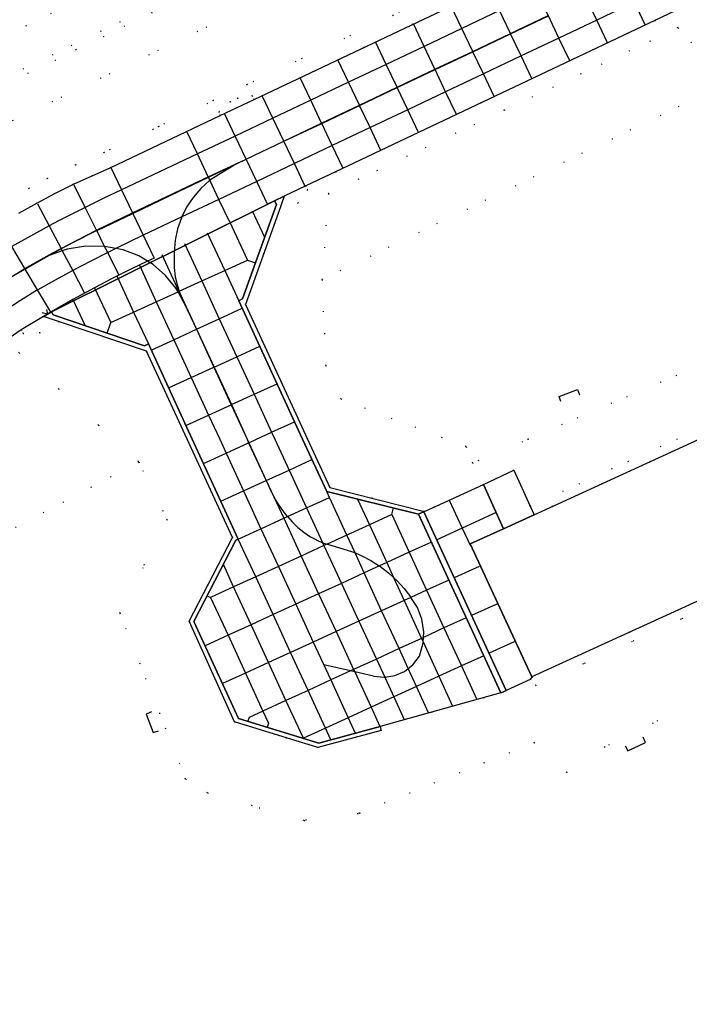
# Model space of a CAD drawing. Header units: metres. Extents: x 174791 to 179073, y 406431 to 409043.
# Tile 172 of 256: x 176203 to 176284, y 408182 to 408300. Entities that reach past the tile are written whole.
import ezdxf

# ---------------------------------------------------------------- set-up
doc = ezdxf.new("R2010")
doc.units = ezdxf.units.M
doc.linetypes.add('DOT', pattern=[6.35, 0, -6.35])
for name, color, linetype in [('panden', 254, 'Continuous'), ('scheiding_muur', 254, 'Continuous'), ('terreindeelbegroeid', 254, 'DOT'), ('terreindeelonbegroeid', 254, 'DOT'), ('wegdeel_molgoot', 254, 'Continuous'), ('wegdeel_opstelplaats', 254, 'Continuous'), ('wegdeel_platform_vliegverkeer', 254, 'Continuous'), ('wegdeel_rolbaan', 254, 'Continuous'), ('weginrichtingselement_markering_vliegtuigverharding', 254, 'Continuous'), ('weginrichtingselement_voeg_vliegtuigverharding', 254, 'Continuous')]:
    doc.layers.add(name, color=color, linetype=linetype)

msp = doc.modelspace()

# ---------------------------------------------------------------- linework, layer by layer
at = {"layer": 'panden'}
msp.add_polyline3d([(176264.882, 408221.457, 0), (176257.49, 408237.434, 0), (176261.474, 408239.255, 0), (176265.168, 408240.943, 0), (176284.982, 408250, 0), (176285.684, 408250.321, 0), (176285.831, 408250, 0), (176287.773, 408245.751, 0), (176290.842, 408247.149, 0), (176292.453, 408243.737, 0), (176294.069, 408240.327, 0), (176290.914, 408238.88, 0), (176293.032, 408234.323, 0)], close=True, dxfattribs=at)
at = {"layer": 'scheiding_muur'}
for points in [[(176268.349, 408254.516, 0), (176268.147, 408255.148, 0), (176270.355, 408255.957, 0), (176270.616, 408255.334, 0)], [(176219.2, 408217.255, 0), (176218.587, 408216.992, 0), (176219.43, 408214.788, 0), (176220.058, 408215.006, 0)], [(176276.095, 408213.188, 0), (176276.395, 408212.588, 0), (176278.549, 408213.6, 0), (176278.257, 408214.221, 0)]]:
    msp.add_polyline3d(points, dxfattribs=at)
at = {"layer": 'terreindeelbegroeid'}
for points in [[(176340.213, 408363.942, 0), (176263.81, 408328.979, 0), (176230.325, 408312.493, 0), (176192.572, 408293.924, 0), (176190.772, 408293.038, 0), (176191.202, 408297.425, 0), (176190.301, 408297.502, 0), (176190.484, 408299.642, 0), (176194.767, 408299.338, 0), (176222.7, 408312.513, 0), (176251.826, 408326.271, 0), (176294.95, 408346.542, 0), (176338.597, 408367.052, 0), (176338.705, 408367.104, 0)], [(176192.578, 408288.694, 0), (176190.712, 408292.427, 0), (176190.772, 408293.038, 0), (176192.572, 408293.924, 0), (176230.325, 408312.493, 0), (176263.81, 408328.979, 0), (176340.213, 408363.942, 0), (176340.603, 408363.125, 0), (176340.683, 408362.874, 0), (176345.285, 408365.114, 0), (176346.726, 408362.02, 0), (176298.699, 408339.84, 0), (176261.803, 408322.797, 0), (176195.73, 408290.476, 0)], [(176282.444, 408299.402, 0), (176261.578, 408289.508, 0), (176240.461, 408279.494, 0), (176241.322, 408282.116, 0), (176279.642, 408300.287, 0)], [(176288.351, 408292.771, 0), (176239.692, 408269.172, 0), (176240.461, 408279.494, 0), (176261.578, 408289.508, 0), (176282.444, 408299.402, 0)], [(176297.385, 408255.032, 0), (176296.025, 408255.571, 0), (176291.842, 408257.228, 0), (176286.298, 408259.423, 0), (176264.435, 408250, 0), (176257.786, 408247.134, 0), (176256.984, 408249.11, 0), (176241.959, 408254.834, 0), (176240.153, 408258.845, 0), (176239.692, 408269.172, 0), (176288.351, 408292.771, 0), (176299.109, 408286.904, 0), (176299.606, 408285.836, 0), (176301.263, 408281.652, 0), (176303.364, 408276.347, 0), (176302.805, 408274.355, 0), (176301.086, 408268.227, 0), (176301.079, 408268.203, 0), (176299.159, 408261.357, 0)]]:
    msp.add_polyline3d(points, close=True, dxfattribs=at)
for points in [[(176195.73, 408290.476, 0), (176261.803, 408322.797, 0)], [(176262.357, 408322.252, 0), (176196.054, 408289.856, 0)], [(176196.054, 408289.856, 0), (176262.357, 408322.252, 0)], [(176279.716, 408313.648, 0), (176231.548, 408290.781, 0), (176231.318, 408291.215, 0), (176229.546, 408290.954, 0), (176228.676, 408290.514, 0), (176227.305, 408289.302, 0), (176227.473, 408288.846, 0), (176214.345, 408282.614, 0), (176212.078, 408281.637, 0), (176209.836, 408280.602, 0), (176207.623, 408279.509, 0), (176205.438, 408278.359, 0), (176203.283, 408277.153, 0)], [(176243.266, 408307.879, 0), (176201.463, 408287.731, 0)], [(176201.463, 408287.731, 0), (176243.266, 408307.879, 0)], [(176202.284, 408278.886, 0), (176204.484, 408280.117, 0), (176206.714, 408281.291, 0), (176210.118, 408282.936, 0), (176213.52, 408284.436, 0), (176220.068, 408287.544, 0), (176226.615, 408290.653, 0), (176230.69, 408292.588, 0), (176254.774, 408304.022, 0)], [(176254.774, 408304.022, 0), (176230.69, 408292.588, 0), (176226.615, 408290.653, 0), (176220.068, 408287.544, 0), (176213.52, 408284.436, 0), (176210.118, 408282.936, 0), (176206.714, 408281.291, 0), (176204.484, 408280.117, 0), (176202.284, 408278.886, 0)], [(176288.351, 408292.771, 0), (176282.444, 408299.402, 0), (176279.642, 408300.287, 0), (176283.691, 408302.207, 0)], [(176286.242, 408251.819, 0), (176264.695, 408241.969, 0), (176262.713, 408246.27, 0), (176259.063, 408244.563, 0), (176252.011, 408241.339, 0), (176240.624, 408244.222, 0), (176237.962, 408250, 0), (176230.514, 408266.169, 0), (176234.454, 408277.225, 0), (176236.804, 408278.324, 0), (176237.982, 408279.937, 0), (176237.75, 408280.422, 0), (176241.322, 408282.116, 0), (176240.461, 408279.494, 0), (176239.692, 408269.172, 0), (176240.153, 408258.845, 0), (176241.959, 408254.834, 0), (176256.984, 408249.11, 0), (176257.786, 408247.134, 0), (176264.435, 408250, 0), (176286.298, 408259.423, 0)], [(176201.217, 408261.504, 0), (176203.551, 408263.12, 0), (176203.801, 408262.695, 0), (176205.812, 408262.758, 0), (176208.056, 408264.142, 0), (176218.634, 408260.561, 0), (176223.516, 408250, 0), (176228.96, 408238.219, 0), (176223.741, 408228.149, 0), (176229.187, 408216.062, 0), (176239.184, 408212.994, 0), (176246.778, 408215.036, 0), (176246.659, 408215.526, 0), (176261.175, 408219.549, 0), (176261.402, 408219.653, 0), (176261.579, 408219.73, 0), (176261.805, 408219.837, 0), (176264.68, 408221.153, 0), (176264.882, 408221.457, 0), (176265.352, 408220.429, 0), (176294.536, 408233.768, 0)], [(176203.23, 408260.465, 0), (176217.698, 408247.267, 0), (176197.196, 408236.4, 0)], [(176303.113, 408227.57, 0), (176273.603, 408213.049, 0), (176269.092, 408209.99, 0), (176265.17, 408213.581, 0), (176244.22, 408205.113, 0), (176237.53, 408204.235, 0), (176225.937, 408207.534, 0), (176223.301, 408209.207, 0), (176215.414, 408229.141, 0), (176221.087, 408240.326, 0), (176217.698, 408247.267, 0), (176203.23, 408260.465, 0)], [(176171.875, 408131.749, 0), (176178.191, 408202.939, 0), (176178.574, 408206.266, 0), (176179.164, 408210.742, 0), (176180.011, 408215.178, 0), (176181.112, 408219.557, 0), (176190.584, 408231.402, 0), (176192.201, 408233.425, 0), (176197.196, 408236.4, 0), (176217.698, 408247.267, 0), (176221.087, 408240.326, 0), (176215.414, 408229.141, 0), (176223.301, 408209.207, 0), (176225.937, 408207.534, 0), (176237.53, 408204.235, 0), (176244.22, 408205.113, 0), (176265.17, 408213.581, 0), (176269.092, 408209.99, 0), (176273.603, 408213.049, 0), (176303.113, 408227.57, 0)]]:
    msp.add_polyline3d(points, dxfattribs=at)
at = {"layer": 'terreindeelonbegroeid'}
for points in [[(176231.548, 408290.781, 0), (176227.473, 408288.846, 0), (176227.305, 408289.302, 0), (176228.676, 408290.514, 0), (176229.546, 408290.954, 0), (176231.318, 408291.215, 0)], [(176234.454, 408277.225, 0), (176235.154, 408279.189, 0), (176237.75, 408280.422, 0), (176237.982, 408279.937, 0), (176236.804, 408278.324, 0)], [(176208.056, 408264.142, 0), (176205.812, 408262.758, 0), (176203.801, 408262.695, 0), (176203.551, 408263.12, 0), (176206.252, 408264.753, 0)], [(176287.656, 408248.726, 0), (176288.332, 408247.247, 0), (176290.359, 408248.171, 0), (176290.842, 408247.149, 0), (176287.773, 408245.751, 0), (176285.831, 408250, 0), (176285.684, 408250.321, 0), (176284.982, 408250, 0), (176265.168, 408240.943, 0), (176264.695, 408241.969, 0), (176286.242, 408251.819, 0)], [(176292.992, 408237.09, 0), (176294.536, 408233.768, 0), (176265.352, 408220.429, 0), (176264.882, 408221.457, 0), (176293.032, 408234.323, 0), (176290.914, 408238.88, 0), (176294.069, 408240.327, 0), (176294.552, 408239.305, 0), (176292.417, 408238.326, 0)]]:
    msp.add_polyline3d(points, close=True, dxfattribs=at)
at = {"layer": 'wegdeel_molgoot'}
for points in [[(176234.454, 408277.225, 0), (176230.514, 408266.169, 0), (176237.962, 408250, 0), (176240.624, 408244.222, 0), (176252.011, 408241.339, 0), (176251.903, 408241.29, 0), (176251.675, 408241.187, 0), (176251.513, 408241.113, 0), (176251.286, 408241.009, 0), (176240.25, 408243.744, 0), (176237.367, 408250, 0), (176229.703, 408266.63, 0), (176230.163, 408266.867, 0), (176234.234, 408278.189, 0), (176233.986, 408278.633, 0), (176235.154, 408279.189, 0)], [(176246.659, 408215.526, 0), (176246.778, 408215.036, 0), (176239.184, 408212.994, 0), (176229.187, 408216.062, 0), (176223.741, 408228.149, 0), (176228.96, 408238.219, 0), (176223.516, 408250, 0), (176218.634, 408260.561, 0), (176208.056, 408264.142, 0), (176206.252, 408264.753, 0), (176207.196, 408265.306, 0), (176207.418, 408264.915, 0), (176218.377, 408261.21, 0), (176218.841, 408261.451, 0), (176224.118, 408250, 0), (176229.642, 408238.015, 0), (176229.358, 408237.875, 0), (176224.309, 408228.1, 0), (176229.654, 408216.486, 0), (176239.316, 408213.493, 0)]]:
    msp.add_polyline3d(points, close=True, dxfattribs=at)
at = {"layer": 'wegdeel_opstelplaats'}
msp.add_polyline3d([(176264.695, 408241.969, 0), (176265.168, 408240.943, 0), (176261.474, 408239.255, 0), (176259.063, 408244.563, 0), (176262.713, 408246.27, 0)], close=True, dxfattribs=at)
at = {"layer": 'wegdeel_platform_vliegverkeer'}
for points in [[(176251.286, 408241.009, 0), (176261.175, 408219.549, 0), (176246.659, 408215.526, 0), (176239.316, 408213.493, 0), (176229.654, 408216.486, 0), (176224.309, 408228.1, 0), (176229.358, 408237.875, 0), (176229.642, 408238.015, 0), (176224.118, 408250, 0), (176218.841, 408261.451, 0), (176218.377, 408261.21, 0), (176207.418, 408264.915, 0), (176207.196, 408265.306, 0), (176233.986, 408278.633, 0), (176234.234, 408278.189, 0), (176230.163, 408266.867, 0), (176229.703, 408266.63, 0), (176237.367, 408250, 0), (176240.25, 408243.744, 0)], [(176261.474, 408239.255, 0), (176257.49, 408237.434, 0), (176264.882, 408221.457, 0), (176264.68, 408221.153, 0), (176261.805, 408219.837, 0), (176251.903, 408241.29, 0), (176252.011, 408241.339, 0), (176259.063, 408244.563, 0)], [(176261.805, 408219.837, 0), (176261.579, 408219.73, 0), (176261.402, 408219.653, 0), (176261.175, 408219.549, 0), (176251.286, 408241.009, 0), (176251.513, 408241.113, 0), (176251.675, 408241.187, 0), (176251.903, 408241.29, 0)]]:
    msp.add_polyline3d(points, close=True, dxfattribs=at)
at = {"layer": 'wegdeel_rolbaan'}
for points in [[(176203.283, 408277.153, 0), (176205.438, 408278.359, 0), (176207.623, 408279.509, 0), (176209.836, 408280.602, 0), (176212.078, 408281.637, 0), (176214.345, 408282.614, 0), (176227.473, 408288.846, 0), (176231.548, 408290.781, 0), (176279.716, 408313.648, 0)], [(176283.691, 408302.207, 0), (176279.642, 408300.287, 0), (176241.322, 408282.116, 0), (176237.75, 408280.422, 0), (176235.154, 408279.189, 0), (176233.986, 408278.633, 0), (176207.196, 408265.306, 0), (176206.252, 408264.753, 0), (176203.551, 408263.12, 0), (176201.217, 408261.504, 0)]]:
    msp.add_polyline3d(points, dxfattribs=at)
at = {"layer": 'weginrichtingselement_markering_vliegtuigverharding'}
for p, q in [((176262.341, 408298.668), (176266.879, 408300.818)), ((176257.804, 408296.518), (176262.341, 408298.668)), ((176253.266, 408294.367), (176257.804, 408296.518)), ((176248.729, 408292.217), (176253.266, 408294.367)), ((176244.192, 408290.067), (176248.729, 408292.217)), ((176239.655, 408287.917), (176244.192, 408290.067)), ((176235.118, 408285.767), (176239.655, 408287.917)), ((176230.58, 408283.616), (176235.118, 408285.767)), ((176229.438, 408283.075), (176230.58, 408283.616)), ((176221.519, 408279.289), (176226.048, 408281.454)), ((176226.223, 408281.085), (176226.197, 408281.069)), ((176216.969, 408277.114), (176221.519, 408279.289)), ((176212.703, 408275.074), (176216.969, 408277.114)), ((176222.863, 408276.688), (176222.807, 408276.574)), ((176212.703, 408275.074), (176212.645, 408275.044)), ((176214.934, 408272.903), (176213.59, 408273.154)), ((176208.384, 408272.842), (176206.935, 408272.061)), ((176208.506, 408272.611), (176206.935, 408272.061)), ((176223.154, 408266.351), (176222.405, 408267.698)), ((176223.154, 408266.351), (176224.608, 408263.195)), ((176224.608, 408263.195), (176226.7, 408258.652)), ((176226.7, 408258.652), (176228.78, 408254.136)), ((176228.78, 408254.136), (176230.685, 408250)), ((176230.685, 408250), (176230.88, 408249.576)), ((176230.88, 408249.576), (176232.969, 408245.041)), ((176232.969, 408245.041), (176233.338, 408244.239)), ((176240.307, 408237.405), (176240.477, 408237.353)), ((176240.477, 408237.353), (176242.199, 408236.829)), ((176250.368, 408231.011), (176250.33, 408231.07)), ((176251.822, 408225.669), (176251.857, 408226.202)), ((176243.108, 408222.188), (176239.907, 408222.9)), ((176243.612, 408222.076), (176243.108, 408222.188)), ((176245.886, 408221.57), (176243.612, 408222.076))]:
    msp.add_line(p, q, dxfattribs=at)
for points in [[(176226.048, 408281.454, 0), (176226.053, 408281.456, 0), (176229.438, 408283.075, 0)], [(176229.438, 408283.075, 0), (176226.228, 408281.088, 0), (176226.223, 408281.085, 0)], [(176226.197, 408281.069, 0), (176225.143, 408280.114, 0), (176224.217, 408279.035, 0), (176223.434, 408277.848, 0), (176222.863, 408276.688, 0)], [(176222.807, 408276.574, 0), (176222.354, 408275.26, 0), (176222.07, 408273.901, 0), (176221.981, 408272.919, 0)], [(176212.645, 408275.044, 0), (176209.799, 408273.604, 0), (176208.384, 408272.842, 0)], [(176213.59, 408273.154, 0), (176213.584, 408273.155, 0), (176211.315, 408273.179, 0), (176209.076, 408272.811, 0), (176208.506, 408272.611, 0)], [(176206.935, 408272.061, 0), (176204.065, 408270.415, 0), (176204.062, 408270.413, 0)], [(176215.815, 408272.738, 0), (176214.944, 408272.901, 0), (176214.934, 408272.903, 0)], [(176218.738, 408271.379, 0), (176217.686, 408272.014, 0), (176215.815, 408272.738, 0)], [(176221.981, 408272.919, 0), (176221.92, 408272.254, 0), (176221.944, 408270.6, 0), (176222.077, 408269.494, 0), (176222.325, 408268.409, 0), (176222.547, 408267.763, 0)], [(176222.405, 408267.698, 0), (176222.182, 408268.1, 0), (176220.918, 408269.659, 0), (176219.405, 408270.977, 0), (176218.74, 408271.378, 0), (176218.738, 408271.379, 0)], [(176204.062, 408270.413, 0), (176202.364, 408269.439, 0), (176199.859, 408267.77, 0)], [(176222.547, 408267.763, 0), (176222.65, 408267.461, 0), (176222.664, 408267.421, 0)], [(176222.664, 408267.421, 0), (176222.687, 408267.355, 0), (176223.154, 408266.351, 0)], [(176233.338, 408244.239, 0), (176233.775, 408243.315, 0), (176233.91, 408243.076, 0)], [(176233.91, 408243.076, 0), (176234.28, 408242.425, 0), (176234.849, 408241.575, 0), (176235.479, 408240.77, 0), (176235.534, 408240.709, 0)], [(176235.534, 408240.709, 0), (176236.115, 408240.071, 0), (176236.8, 408239.421, 0), (176237.502, 408238.849, 0), (176238.245, 408238.333, 0), (176238.773, 408238.024, 0), (176239.323, 408237.757, 0), (176239.765, 408237.583, 0)], [(176239.765, 408237.583, 0), (176239.892, 408237.533, 0), (176240.307, 408237.405, 0)], [(176242.199, 408236.829, 0), (176243.35, 408236.47, 0), (176243.657, 408236.344, 0)], [(176243.657, 408236.344, 0), (176244.465, 408236.012, 0), (176245.536, 408235.459, 0), (176246.555, 408234.814, 0), (176246.592, 408234.786, 0)], [(176246.592, 408234.786, 0), (176247.677, 408233.96, 0), (176248.274, 408233.417, 0)], [(176248.274, 408233.417, 0), (176248.72, 408233.012, 0), (176249.572, 408232.08, 0), (176250.33, 408231.07, 0)], [(176251.857, 408226.202, 0), (176251.902, 408226.897, 0), (176251.68, 408228.39, 0), (176251.148, 408229.802, 0), (176250.368, 408231.011, 0)], [(176250.04, 408222.477, 0), (176250.612, 408222.923, 0), (176251.39, 408223.94, 0), (176251.804, 408225.391, 0), (176251.822, 408225.669, 0)], [(176247.216, 408221.444, 0), (176248.426, 408221.629, 0), (176249.602, 408222.135, 0), (176250.04, 408222.477, 0)], [(176245.886, 408221.57, 0), (176247.16, 408221.436, 0), (176247.216, 408221.444, 0)]]:
    msp.add_polyline3d(points, dxfattribs=at)
at = {"layer": 'weginrichtingselement_voeg_vliegtuigverharding'}
for p, q in [((176233.986, 408278.634), (176233.136, 408278.229)), ((176233.15, 408278.2), (176233.136, 408278.229)), ((176232.808, 408274.222), (176231.33, 408277.366)), ((176228.633, 408276.073), (176230.74, 408271.496)), ((176213.959, 408272.418), (176211.951, 408271.395)), ((176215.307, 408269.724), (176213.959, 408272.418)), ((176211.951, 408271.395), (176209.755, 408270.24)), ((176219.528, 408271.751), (176219.104, 408271.553)), ((176230.74, 408271.496), (176231.713, 408271.176)), ((176209.755, 408270.24), (176211.143, 408267.606)), ((176212.391, 408268.193), (176214.343, 408264.025)), ((176209.756, 408266.761), (176207.196, 408265.306)), ((176209.735, 408266.807), (176209.756, 408266.761)), ((176209.756, 408266.761), (176211.241, 408263.622)), ((176213.912, 408262.72), (176214.343, 408264.025)), ((176228.811, 408254.15), (176230.712, 408250)), ((176254.964, 408242.689), (176256.532, 408239.325)), ((176248.079, 408240.96), (176248.276, 408241.751)), ((176260.592, 408241.196), (176256.532, 408239.325)), ((176260.608, 408241.203), (176260.592, 408241.196)), ((176248.079, 408240.96), (176250.164, 408236.422)), ((176256.532, 408239.325), (176253.495, 408237.925)), ((176256.532, 408239.325), (176257.513, 408237.22)), ((176252.836, 408237.645), (176250.164, 408236.422)), ((176255.584, 408233.402), (176258.602, 408234.774)), ((176225.907, 408231.188), (176226.31, 408231.003)), ((176257.662, 408228.867), (176260.703, 408230.242)), ((176262.776, 408225.691), (176259.766, 408224.315))]:
    msp.add_line(p, q, dxfattribs=at)
for points in [[(176278.503, 408299.744, 0), (176277.209, 408302.47, 0), (176275.952, 408305.119, 0), (176275.925, 408305.176, 0), (176274.628, 408307.91, 0), (176273.35, 408310.603, 0)], [(176273.967, 408297.592, 0), (176272.673, 408300.318, 0), (176271.416, 408302.969, 0), (176271.39, 408303.022, 0), (176270.091, 408305.759, 0), (176268.806, 408308.468, 0)], [(176269.43, 408295.44, 0), (176268.137, 408298.166, 0), (176266.879, 408300.818, 0), (176266.854, 408300.869, 0), (176265.554, 408303.608, 0), (176264.27, 408306.315, 0)], [(176264.894, 408293.288, 0), (176263.601, 408296.014, 0), (176262.341, 408298.668, 0), (176262.319, 408298.715, 0), (176261.018, 408301.457, 0), (176259.734, 408304.162, 0)], [(176261.018, 408301.457, 0), (176256.48, 408299.306, 0), (176251.944, 408297.155, 0), (176247.407, 408295.004, 0), (176242.871, 408292.852, 0), (176238.333, 408290.701, 0), (176233.796, 408288.55, 0), (176229.26, 408286.399, 0), (176224.725, 408284.249, 0), (176215.624, 408279.934, 0), (176213.431, 408278.894, 0), (176211.253, 408277.824, 0), (176210.226, 408277.319, 0), (176208.064, 408276.209, 0), (176206.931, 408275.601, 0), (176204.674, 408274.391, 0), (176202.444, 408273.141, 0), (176202.44, 408273.139, 0), (176200.269, 408271.778, 0), (176198.138, 408270.355, 0), (176198.133, 408270.351, 0), (176195.988, 408268.825, 0), (176193.884, 408267.231, 0)], [(176277.209, 408302.47, 0), (176272.673, 408300.318, 0), (176268.137, 408298.166, 0), (176263.601, 408296.014, 0), (176259.064, 408293.861, 0), (176254.528, 408291.709, 0), (176249.992, 408289.557, 0), (176245.455, 408287.405, 0), (176240.918, 408285.253, 0), (176236.382, 408283.1, 0), (176231.846, 408280.948, 0), (176227.316, 408278.799, 0), (176222.863, 408276.688, 0), (176218.223, 408274.485, 0), (176216.663, 408273.745, 0), (176214.944, 408272.901, 0), (176213.959, 408272.418, 0)], [(176260.357, 408291.136, 0), (176259.064, 408293.861, 0), (176257.804, 408296.518, 0), (176257.783, 408296.561, 0), (176256.48, 408299.306, 0), (176255.198, 408302.008, 0)], [(176212.622, 408275.089, 0), (176214.777, 408276.14, 0), (176216.943, 408277.169, 0), (176226.038, 408281.487, 0), (176230.569, 408283.639, 0), (176235.105, 408285.793, 0), (176239.64, 408287.946, 0), (176244.177, 408290.1, 0), (176248.712, 408292.254, 0), (176253.247, 408294.407, 0), (176257.783, 408296.561, 0), (176262.319, 408298.715, 0), (176266.854, 408300.869, 0)], [(176255.821, 408288.985, 0), (176254.528, 408291.709, 0), (176253.266, 408294.367, 0), (176253.247, 408294.407, 0), (176251.944, 408297.155, 0), (176250.662, 408299.855, 0)], [(176251.295, 408286.81, 0), (176249.992, 408289.557, 0), (176248.729, 408292.217, 0), (176248.712, 408292.254, 0), (176247.407, 408295.004, 0), (176246.127, 408297.702, 0)], [(176246.759, 408284.658, 0), (176245.455, 408287.405, 0), (176244.192, 408290.067, 0), (176244.177, 408290.1, 0), (176242.871, 408292.852, 0), (176241.591, 408295.549, 0)], [(176242.222, 408282.505, 0), (176240.918, 408285.253, 0), (176239.655, 408287.917, 0), (176239.64, 408287.946, 0), (176238.333, 408290.701, 0), (176237.055, 408293.395, 0)], [(176237.686, 408280.353, 0), (176236.382, 408283.1, 0), (176235.118, 408285.767, 0), (176235.105, 408285.793, 0), (176233.796, 408288.55, 0), (176232.519, 408291.242, 0)], [(176233.136, 408278.229, 0), (176231.846, 408280.948, 0), (176230.58, 408283.616, 0), (176230.569, 408283.639, 0), (176229.26, 408286.399, 0), (176227.983, 408289.089, 0)], [(176228.613, 408276.073, 0), (176227.316, 408278.799, 0), (176226.228, 408281.088, 0), (176226.053, 408281.456, 0), (176226.038, 408281.487, 0), (176224.725, 408284.249, 0), (176223.447, 408286.935, 0)], [(176214.345, 408282.614, 0), (176215.624, 408279.934, 0), (176216.943, 408277.169, 0), (176216.969, 408277.114, 0), (176218.223, 408274.485, 0), (176219.528, 408271.751, 0)], [(176212.622, 408275.089, 0), (176211.253, 408277.824, 0), (176209.915, 408280.497, 0)], [(176205.53, 408278.261, 0), (176206.931, 408275.601, 0), (176208.36, 408272.889, 0), (176208.384, 408272.842, 0), (176208.506, 408272.611, 0), (176209.755, 408270.24, 0)], [(176207.082, 408265.335, 0), (176205.547, 408267.917, 0), (176204.065, 408270.415, 0), (176204.011, 408270.502, 0), (176202.444, 408273.141, 0), (176200.926, 408275.695, 0)], [(176195.734, 408264.815, 0), (176197.286, 408265.986, 0), (176197.76, 408266.344, 0), (176198.439, 408266.825, 0), (176199.828, 408267.807, 0), (176199.832, 408267.81, 0), (176201.901, 408269.186, 0), (176204.011, 408270.502, 0), (176207.301, 408272.329, 0), (176208.36, 408272.889, 0), (176210.272, 408273.9, 0), (176212.622, 408275.089, 0)], [(176213.959, 408272.418, 0), (176213.59, 408273.154, 0), (176212.645, 408275.044, 0), (176212.622, 408275.089, 0)], [(176225.918, 408274.761, 0), (176228.016, 408270.255, 0), (176229.703, 408266.63, 0)], [(176223.187, 408273.491, 0), (176225.261, 408268.999, 0), (176227.357, 408264.458, 0), (176229.457, 408259.911, 0), (176231.542, 408255.394, 0), (176233.644, 408250.841, 0), (176234.032, 408250, 0)], [(176220.476, 408272.159, 0), (176222.517, 408267.749, 0), (176222.65, 408267.461, 0), (176224.622, 408263.201, 0), (176226.723, 408258.662, 0), (176228.811, 408254.15, 0)], [(176219.104, 408271.553, 0), (176218.74, 408271.378, 0), (176216.637, 408270.365, 0), (176214.506, 408269.295, 0), (176212.391, 408268.193, 0), (176209.756, 408266.761, 0)], [(176214.343, 408264.025, 0), (176217.067, 408265.266, 0), (176219.789, 408266.506, 0), (176222.405, 408267.698, 0), (176222.517, 408267.749, 0), (176222.547, 408267.763, 0), (176225.261, 408268.999, 0), (176228.016, 408270.255, 0), (176230.74, 408271.496, 0)], [(176217.768, 408270.889, 0), (176219.789, 408266.506, 0), (176221.892, 408261.946, 0), (176223.984, 408257.411, 0), (176226.065, 408252.899, 0), (176227.402, 408250, 0)], [(176209.755, 408270.24, 0), (176207.645, 408269.094, 0), (176205.55, 408267.919, 0), (176205.547, 408267.917, 0), (176203.5, 408266.65, 0), (176201.489, 408265.318, 0), (176199.497, 408263.912, 0), (176197.548, 408262.446, 0)], [(176215.085, 408269.529, 0), (176217.067, 408265.266, 0), (176218.841, 408261.451, 0)], [(176206.608, 408265.566, 0), (176206.724, 408265.03, 0), (176206.089, 408265.183, 0)], [(176219.186, 408260.702, 0), (176221.892, 408261.946, 0), (176224.608, 408263.195, 0), (176224.622, 408263.201, 0), (176227.357, 408264.458, 0), (176230.119, 408265.728, 0)], [(176221.273, 408256.173, 0), (176223.984, 408257.411, 0), (176226.7, 408258.652, 0), (176226.723, 408258.662, 0), (176229.457, 408259.911, 0), (176232.218, 408261.172, 0)], [(176228.811, 408254.15, 0), (176231.542, 408255.394, 0), (176234.302, 408256.651, 0)], [(176223.352, 408251.663, 0), (176226.065, 408252.899, 0), (176228.78, 408254.136, 0), (176228.811, 408254.15, 0)], [(176231.807, 408250, 0), (176233.644, 408250.841, 0), (176236.398, 408252.102, 0)], [(176225.461, 408247.096, 0), (176228.17, 408248.336, 0), (176230.88, 408249.576, 0), (176230.903, 408249.586, 0), (176231.807, 408250, 0)], [(176227.402, 408250, 0), (176228.17, 408248.336, 0), (176230.259, 408243.807, 0), (176232.357, 408239.257, 0), (176234.448, 408234.725, 0), (176236.542, 408230.185, 0), (176238.634, 408225.649, 0), (176240.733, 408221.098, 0), (176242.825, 408216.562, 0), (176243.68, 408214.709, 0)], [(176230.712, 408250, 0), (176230.903, 408249.586, 0), (176232.997, 408245.053, 0), (176233.91, 408243.076, 0), (176235.096, 408240.509, 0), (176237.189, 408235.979, 0), (176239.286, 408231.441, 0), (176241.381, 408226.904, 0), (176243.481, 408222.359, 0), (176243.612, 408222.076, 0), (176245.577, 408217.822, 0), (176246.636, 408215.529, 0)], [(176234.032, 408250, 0), (176235.739, 408246.302, 0), (176237.836, 408241.761, 0), (176239.765, 408237.583, 0), (176239.927, 408237.231, 0), (176242.022, 408232.694, 0), (176244.118, 408228.154, 0), (176246.214, 408223.613, 0), (176247.216, 408221.444, 0), (176248.31, 408219.073, 0), (176249.569, 408216.347, 0)], [(176227.545, 408242.571, 0), (176230.259, 408243.807, 0), (176232.969, 408245.041, 0), (176232.997, 408245.053, 0), (176235.739, 408246.302, 0), (176238.485, 408247.552, 0)], [(176229.642, 408238.015, 0), (176232.357, 408239.257, 0), (176235.096, 408240.509, 0), (176235.534, 408240.709, 0), (176237.836, 408241.761, 0), (176240.585, 408243.018, 0), (176240.25, 408243.744, 0)], [(176252.496, 408217.142, 0), (176251.033, 408220.32, 0), (176250.04, 408222.477, 0), (176248.941, 408224.865, 0), (176246.852, 408229.404, 0), (176244.76, 408233.948, 0), (176243.657, 408236.344, 0), (176242.671, 408238.486, 0), (176240.585, 408243.018, 0)], [(176243.969, 408242.819, 0), (176245.385, 408239.728, 0), (176247.464, 408235.186, 0), (176248.274, 408233.417, 0), (176249.548, 408230.636, 0), (176251.626, 408226.097, 0), (176251.822, 408225.669, 0), (176253.71, 408221.545, 0), (176255.362, 408217.939, 0)], [(176248.079, 408240.96, 0), (176245.385, 408239.728, 0), (176242.671, 408238.486, 0), (176240.307, 408237.405, 0), (176239.927, 408237.231, 0), (176237.189, 408235.979, 0), (176234.448, 408234.725, 0), (176231.73, 408233.482, 0), (176229.082, 408232.271, 0), (176226.31, 408231.003, 0)], [(176240.738, 408213.921, 0), (176240.097, 408215.313, 0), (176238.009, 408219.848, 0), (176235.91, 408224.404, 0), (176233.822, 408228.939, 0), (176231.73, 408233.482, 0), (176229.642, 408238.015, 0)], [(176250.164, 408236.422, 0), (176247.464, 408235.186, 0), (176246.592, 408234.786, 0), (176244.76, 408233.948, 0), (176242.022, 408232.694, 0), (176239.286, 408231.441, 0), (176236.542, 408230.185, 0), (176233.822, 408228.939, 0), (176231.174, 408227.727, 0), (176228.404, 408226.458, 0), (176225.643, 408225.194, 0)], [(176250.164, 408236.422, 0), (176252.255, 408231.872, 0), (176254.337, 408227.341, 0), (176256.428, 408222.79, 0), (176258.285, 408218.748, 0)], [(176259.105, 408224.015, 0), (176256.428, 408222.79, 0), (176253.71, 408221.545, 0), (176251.033, 408220.32, 0), (176248.31, 408219.073, 0), (176245.577, 408217.822, 0), (176242.825, 408216.562, 0), (176240.097, 408215.313, 0), (176237.449, 408214.101, 0), (176235.362, 408218.633, 0), (176233.262, 408223.194, 0), (176231.174, 408227.727, 0), (176229.082, 408232.271, 0), (176227.848, 408234.95, 0)], [(176254.906, 408233.084, 0), (176252.255, 408231.872, 0), (176250.368, 408231.011, 0), (176249.548, 408230.636, 0), (176246.852, 408229.404, 0), (176244.118, 408228.154, 0), (176241.381, 408226.904, 0), (176238.634, 408225.649, 0), (176235.91, 408224.404, 0), (176233.262, 408223.194, 0), (176230.491, 408221.928, 0), (176227.728, 408220.665, 0)], [(176226.31, 408231.003, 0), (176228.404, 408226.458, 0), (176230.491, 408221.928, 0), (176232.595, 408217.363, 0), (176233.259, 408215.921, 0), (176233.098, 408215.426, 0)], [(176257.014, 408228.569, 0), (176254.337, 408227.341, 0), (176251.857, 408226.202, 0), (176251.626, 408226.097, 0), (176248.941, 408224.865, 0), (176246.214, 408223.613, 0), (176243.481, 408222.359, 0), (176243.108, 408222.188, 0), (176240.733, 408221.098, 0), (176238.009, 408219.848, 0), (176235.362, 408218.633, 0), (176232.595, 408217.363, 0), (176230.927, 408216.598, 0), (176230.773, 408216.139, 0)]]:
    msp.add_polyline3d(points, dxfattribs=at)

doc.saveas('drawing.dxf')
